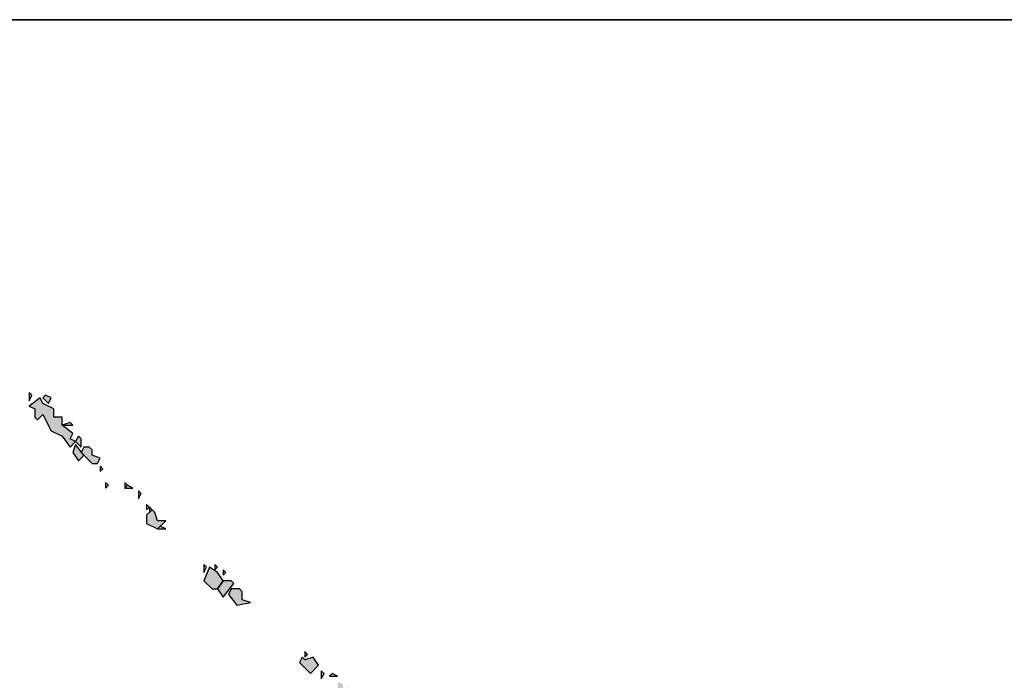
# Model space of a CAD drawing. Extents: x 797781 to 1255204, y 21234 to 1024248.
# Tile 201 of 256: x 1005513 to 1005719, y 174319 to 174457. Entities that reach past the tile are written whole.
import ezdxf

# ---------------------------------------------------------------- set-up
doc = ezdxf.new("R2010")
doc.units = 0
doc.header["$LTSCALE"] = 1000
doc.header["$MEASUREMENT"] = 0
doc.layers.add('230303生产综合楼-平面图_t8$0$图框', color=4, linetype='Continuous', lineweight=35)
doc.layers.add('PUB_TEXT', color=7, linetype='Continuous')

# ---------------------------------------------------------------- blocks, each defined once
blk = doc.blocks.new('A$C59021D72')
at = {"linetype": 'Continuous'}
h = blk.add_hatch(color=256, dxfattribs=at)
h.paths.add_polyline_path([(1456.44, 489.84), (1455.87, 490.41), (1455.87, 489.27)])
h.paths.add_polyline_path([(1442.76, 502.95), (1442.19, 503.52), (1440.48, 503.52), (1439.91, 502.38), (1441.62, 500.1), (1444.47, 500.67), (1442.76, 501.24)])
h.paths.add_polyline_path([(1441.05, 504.66), (1440.48, 505.23), (1438.76, 505.23), (1437.62, 503.52), (1438.76, 501.81)])
h.paths.add_polyline_path([(1439.33, 506.94), (1438.76, 507.51), (1438.76, 506.37)])
h.paths.add_polyline_path([(1437.62, 506.94), (1435.91, 508.08), (1434.77, 505.23), (1436.48, 503.52), (1437.62, 503.52), (1438.76, 505.23)])
h.paths.add_polyline_path([(1437.62, 508.08), (1437.05, 508.65), (1437.05, 507.51)])
h.paths.add_polyline_path([(1435.34, 508.08), (1434.77, 508.65), (1434.77, 506.94)])
h.paths.add_polyline_path([(1426.79, 516.07), (1425.65, 516.64), (1425.08, 516.07)], flags=17)
h.paths.add_polyline_path([(1424.51, 519.49), (1423.94, 520.06), (1422.8, 518.92), (1422.8, 517.21), (1425.08, 516.07), (1426.79, 517.78), (1425.08, 517.78)])
h.paths.add_polyline_path([(1423.94, 520.06), (1423.37, 520.63), (1423.37, 519.49)])
h.paths.add_polyline_path([(1423.37, 520.63), (1422.8, 521.2), (1422.8, 520.06)])
h.paths.add_polyline_path([(1421.66, 523.48), (1421.09, 524.05), (1421.09, 522.34)])
h.paths.add_polyline_path([(1419.95, 524.62), (1418.81, 525.19), (1418.24, 524.62)])
h.paths.add_polyline_path([(1418.81, 525.19), (1418.24, 525.76), (1418.24, 524.62)])
h.paths.add_polyline_path([(1414.81, 525.19), (1414.24, 525.76), (1414.24, 524.62)])
h.paths.add_polyline_path([(1413.67, 528.61), (1413.1, 529.18), (1413.1, 528.04)])
h.paths.add_polyline_path([(1409.11, 530.89), (1409.68, 531.46), (1407.97, 533.74), (1407.4, 532.03), (1408.54, 530.32)])
h.paths.add_polyline_path([(1411.39, 532.6), (1410.82, 533.17), (1409.68, 533.17), (1409.11, 532.03), (1411.39, 529.75), (1412.53, 529.75), (1413.1, 530.89), (1411.39, 531.46)])
h.paths.add_polyline_path([(1409.11, 534.89), (1408.54, 535.46), (1407.97, 534.31), (1409.11, 533.17)])
h.paths.add_polyline_path([(1407.4, 537.74), (1406.83, 538.31), (1405.12, 537.74)], flags=17)
h.paths.add_polyline_path([(1401.13, 542.3), (1400.56, 543.44), (1398.28, 541.73), (1399.42, 541.16), (1399.42, 539.45), (1399.99, 538.88), (1401.13, 540.02), (1402.84, 536.6), (1405.12, 535.46), (1406.83, 533.17), (1407.97, 534.31), (1406.83, 534.89), (1407.4, 536.03), (1405.12, 537.74), (1405.12, 539.45), (1403.41, 539.45), (1403.41, 541.16)])
h.paths.add_polyline_path([(1402.84, 543.44), (1401.7, 544.01), (1401.13, 543.44), (1402.27, 542.3)])
h.paths.add_polyline_path([(1398.85, 544.01), (1398.28, 544.58), (1398.28, 542.87)])
h = blk.add_hatch(color=256, dxfattribs=at)
h.paths.add_polyline_path([(1468.99, 476.15), (1468.42, 476.72), (1468.42, 475.58)])
h.paths.add_polyline_path([(1468.42, 476.72), (1467.85, 477.29), (1467.85, 476.15)], flags=17)
h.paths.add_polyline_path([(1470.7, 477.29), (1470.13, 477.86), (1470.13, 476.72)])
h.paths.add_polyline_path([(1469.56, 479.57), (1468.99, 480.14), (1467.85, 479), (1468.99, 477.29)])
h.paths.add_polyline_path([(1467.28, 480.71), (1466.71, 481.28), (1463.86, 480.71), (1464.43, 478.43), (1466.14, 479.57), (1465, 478.43), (1466.14, 477.86), (1466.14, 476.15), (1468.42, 478.43), (1467.28, 479)])
h.paths.add_polyline_path([(1465.57, 482.42), (1465, 482.99), (1463.29, 481.28), (1465.57, 481.28)])
h.paths.add_polyline_path([(1463.86, 483.56), (1462.71, 484.13), (1462.71, 481.85), (1463.86, 482.42)])
h.paths.add_polyline_path([(1462.71, 485.27), (1461.57, 485.84), (1461, 485.27)])
h.paths.add_polyline_path([(1459.86, 485.84), (1459.29, 486.41), (1459.29, 484.7)])
h.paths.add_polyline_path([(1455.87, 488.7), (1455.3, 489.27), (1454.73, 488.13), (1457.01, 485.84), (1458.72, 487.56), (1457.58, 489.27)])
at = {"linetype": 'Continuous', "elevation": 0}
for points in [[(1398.85, 544.01), (1398.28, 544.58), (1398.28, 542.87), (1398.85, 544.01)], [(1401.13, 542.3), (1400.56, 543.44), (1398.28, 541.73), (1399.42, 541.16), (1399.42, 539.45), (1399.99, 538.88), (1401.13, 540.02), (1402.84, 536.6), (1405.12, 535.46), (1406.83, 533.17), (1407.97, 534.31), (1406.83, 534.89), (1407.4, 536.03), (1405.12, 537.74), (1405.12, 539.45), (1403.41, 539.45), (1403.41, 541.16), (1401.13, 542.3)], [(1402.84, 543.44), (1401.7, 544.01), (1401.13, 543.44), (1402.27, 542.3), (1402.84, 543.44)], [(1407.4, 537.74), (1406.83, 538.31), (1405.12, 537.74), (1407.4, 537.74)], [(1409.11, 534.89), (1408.54, 535.46), (1407.97, 534.31), (1409.11, 533.17), (1409.11, 534.89)], [(1409.11, 530.89), (1409.68, 531.46), (1407.97, 533.74), (1407.4, 532.03), (1408.54, 530.32), (1409.11, 530.89)], [(1411.39, 532.6), (1410.82, 533.17), (1409.68, 533.17), (1409.11, 532.03), (1411.39, 529.75), (1412.53, 529.75), (1413.1, 530.89), (1411.39, 531.46), (1411.39, 532.6)], [(1413.67, 528.61), (1413.1, 529.18), (1413.1, 528.04), (1413.67, 528.61)], [(1414.81, 525.19), (1414.24, 525.76), (1414.24, 524.62), (1414.81, 525.19)], [(1418.81, 525.19), (1418.24, 525.76), (1418.24, 524.62), (1418.81, 525.19)], [(1419.95, 524.62), (1418.81, 525.19), (1418.24, 524.62), (1419.95, 524.62)], [(1421.66, 523.48), (1421.09, 524.05), (1421.09, 522.34), (1421.66, 523.48)], [(1423.37, 520.63), (1422.8, 521.2), (1422.8, 520.06), (1423.37, 520.63)], [(1423.94, 520.06), (1423.37, 520.63), (1423.37, 519.49), (1423.94, 520.06)], [(1424.51, 519.49), (1423.94, 520.06), (1422.8, 518.92), (1422.8, 517.21), (1425.08, 516.07), (1426.79, 517.78), (1425.08, 517.78), (1424.51, 519.49)], [(1426.79, 516.07), (1425.65, 516.64), (1425.08, 516.07), (1426.79, 516.07)], [(1435.34, 508.08), (1434.77, 508.65), (1434.77, 506.94), (1435.34, 508.08)], [(1437.62, 508.08), (1437.05, 508.65), (1437.05, 507.51), (1437.62, 508.08)], [(1437.62, 506.94), (1435.91, 508.08), (1434.77, 505.23), (1436.48, 503.52), (1437.62, 503.52), (1438.76, 505.23), (1437.62, 506.94)], [(1439.33, 506.94), (1438.76, 507.51), (1438.76, 506.37), (1439.33, 506.94)], [(1441.05, 504.66), (1440.48, 505.23), (1438.76, 505.23), (1437.62, 503.52), (1438.76, 501.81), (1441.05, 504.66)], [(1442.76, 502.95), (1442.19, 503.52), (1440.48, 503.52), (1439.91, 502.38), (1441.62, 500.1), (1444.47, 500.67), (1442.76, 501.24), (1442.76, 502.95)], [(1456.44, 489.84), (1455.87, 490.41), (1455.87, 489.27), (1456.44, 489.84)], [(1455.87, 488.7), (1455.3, 489.27), (1454.73, 488.13), (1457.01, 485.84), (1458.72, 487.56), (1457.58, 489.27), (1455.87, 488.7)], [(1459.86, 485.84), (1459.29, 486.41), (1459.29, 484.7), (1459.86, 485.84)], [(1462.71, 485.27), (1461.57, 485.84), (1461, 485.27), (1462.71, 485.27)]]:
    blk.add_lwpolyline(points, dxfattribs=at)
blk = doc.blocks.new('230303生产综合楼-平面图_t8$0$图签')
at = {"layer": '230303生产综合楼-平面图_t8$0$图框', "color": 4}
blk.add_line((-4000, 10100), (0, 10100), dxfattribs=at)
at = {"layer": 'PUB_TEXT'}
blk.add_blockref('A$C59021D72', (-2594.44, 9477.47), dxfattribs=at)

msp = doc.modelspace()

# ---------------------------------------------------------------- block references
msp.add_blockref('230303生产综合楼-平面图_t8$0$图签', (1006711.66, 164357.16))

doc.saveas('drawing.dxf')
